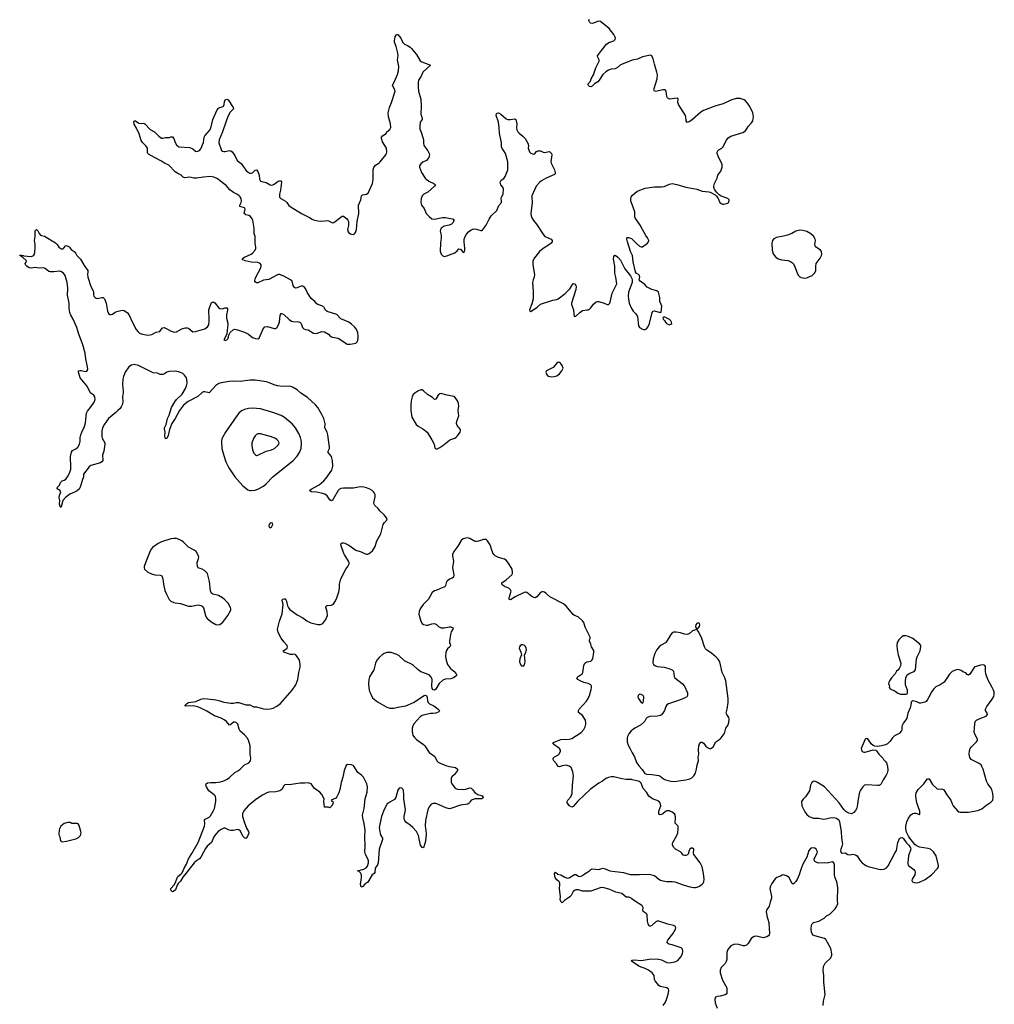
# Model space of a CAD drawing. Header units: inches. Extents: x 1682510 to 1839368, y 640758 to 791543.
# Tile 145 of 186: x 1780983 to 1795331, y 703386 to 717881. Entities that reach past the tile are written whole.
import ezdxf

# ---------------------------------------------------------------- set-up
doc = ezdxf.new("R2010")
doc.units = ezdxf.units.IN
doc.header["$MEASUREMENT"] = 0
for name, color, linetype in [('B7780', 7, 'Continuous'), ('B7781', 7, 'Continuous'), ('B7790', 7, 'Continuous'), ('B7791', 7, 'Continuous')]:
    doc.layers.add(name, color=color, linetype=linetype)

msp = doc.modelspace()

# ---------------------------------------------------------------- linework, layer by layer
at = {"layer": 'B7780', "color": 6}
for points, elevation in [([(1782881, 710000), (1782836, 709884), (1782817, 709830), (1782814, 709810), (1782820, 709790), (1782869, 709750), (1782922, 709722), (1782970, 709709), (1783050, 709702), (1783073, 709693), (1783092, 709652), (1783100, 709570), (1783118, 709478), (1783142, 709422), (1783185, 709345), (1783210, 709321), (1783250, 709300), (1783274, 709294), (1783350, 709287), (1783470, 709248), (1783510, 709247), (1783610, 709265), (1783650, 709258), (1783670, 709246), (1783690, 709222), (1783717, 709110), (1783730, 709084), (1783745, 709065), (1783810, 709013), (1783870, 708976), (1783890, 708972), (1783930, 708979), (1783971, 709010), (1784049, 709110), (1784091, 709190), (1784092, 709210), (1784085, 709230), (1784050, 709290), (1784002, 709342), (1783970, 709370), (1783910, 709402), (1783824, 709424), (1783802, 709442), (1783791, 709471), (1783778, 709610), (1783754, 709710), (1783746, 709726), (1783727, 709750), (1783702, 709770), (1783669, 709790), (1783612, 709812), (1783599, 709830), (1783594, 709890), (1783616, 709950), (1783618, 709970), (1783609, 710000)], 700), ([(1787353, 710000), (1787353, 709990), (1787371, 709910), (1787357, 709810), (1787372, 709710), (1787367, 709673), (1787350, 709660), (1787310, 709644), (1787270, 709610), (1787259, 709590), (1787251, 709549), (1787243, 709530), (1787190, 709513), (1787148, 709492), (1787090, 709475), (1787055, 709450), (1787000, 709350), (1786923, 709270), (1786880, 709210), (1786862, 709170), (1786860, 709130), (1786888, 709028), (1786910, 708993), (1786930, 708978), (1786970, 708967), (1786990, 708969), (1787050, 708989), (1787090, 708990), (1787118, 708978), (1787150, 708948), (1787190, 708929), (1787230, 708929), (1787310, 708945), (1787330, 708944), (1787364, 708930), (1787362, 708910), (1787337, 708870), (1787325, 708830), (1787310, 708730), (1787310, 708710), (1787320, 708690), (1787323, 708670), (1787315, 708650), (1787280, 708620), (1787264, 708596), (1787256, 708564), (1787253, 708507), (1787260, 708450), (1787283, 708390), (1787324, 708330), (1787372, 708290), (1787407, 708250), (1787416, 708230), (1787405, 708215), (1787370, 708193), (1787330, 708178), (1787249, 708171), (1787210, 708158), (1787160, 708110), (1787110, 708026), (1787090, 708013), (1787070, 708014), (1787055, 708035), (1787050, 708070), (1787054, 708170), (1787041, 708201), (1787010, 708234), (1786890, 708280), (1786850, 708311), (1786770, 708385), (1786650, 708444), (1786570, 708516), (1786537, 708537), (1786450, 708563), (1786390, 708567), (1786350, 708552), (1786318, 708530), (1786275, 708490), (1786241, 708450), (1786223, 708410), (1786198, 708310), (1786134, 708206), (1786124, 708170), (1786118, 708110), (1786123, 708043), (1786135, 707990), (1786150, 707950), (1786179, 707899), (1786250, 707838), (1786390, 707758), (1786430, 707745), (1786490, 707747), (1786550, 707762), (1786610, 707768), (1786670, 707781), (1786780, 707830), (1786938, 707930), (1786950, 707935), (1786971, 707931), (1786983, 707903), (1786988, 707852), (1786995, 707830), (1787016, 707810), (1787078, 707778), (1787119, 707750), (1787146, 707730), (1787162, 707710), (1787151, 707690), (1787110, 707671), (1787070, 707665), (1787030, 707667), (1786930, 707645), (1786910, 707639), (1786881, 707619), (1786790, 707522), (1786770, 707487), (1786761, 707450), (1786759, 707410), (1786765, 707370), (1786773, 707350), (1786795, 707315), (1786824, 707284), (1786930, 707209), (1786947, 707190), (1787010, 707095), (1787093, 707033), (1787125, 706970), (1787146, 706950), (1787183, 706930), (1787270, 706898), (1787310, 706886), (1787398, 706870), (1787430, 706850), (1787428, 706830), (1787382, 706770), (1787346, 706734), (1787336, 706710), (1787337, 706650), (1787343, 706630), (1787395, 706570), (1787430, 706552), (1787510, 706548), (1787550, 706554), (1787610, 706575), (1787630, 706570), (1787650, 706550), (1787678, 706510), (1787696, 706496), (1787730, 706477), (1787790, 706456), (1787808, 706430), (1787801, 706419), (1787788, 706412), (1787690, 706409), (1787658, 706402), (1787631, 706389), (1787615, 706370), (1787607, 706350), (1787581, 706330), (1787470, 706320), (1787330, 706268), (1787310, 706266), (1787258, 706278), (1787150, 706328), (1787110, 706342), (1787070, 706343), (1787043, 706330), (1787010, 706291), (1786990, 706250), (1786955, 706090), (1786954, 706010), (1786964, 705950), (1786966, 705890), (1786959, 705790), (1786930, 705689), (1786910, 705695), (1786884, 705730), (1786854, 705870), (1786827, 705930), (1786771, 705990), (1786730, 706025), (1786667, 706067), (1786651, 706090), (1786645, 706110), (1786645, 706150), (1786662, 706250), (1786636, 706410), (1786639, 706470), (1786632, 706528), (1786626, 706550), (1786610, 706570), (1786590, 706575), (1786570, 706570), (1786550, 706539), (1786522, 706430), (1786499, 706401), (1786430, 706364), (1786390, 706331), (1786338, 706230), (1786310, 706150), (1786283, 706037), (1786277, 705990), (1786290, 705899), (1786300, 705870), (1786323, 705830), (1786324, 705810), (1786276, 705670), (1786258, 705470), (1786250, 705440), (1786218, 705390), (1786213, 705327), (1786203, 705310), (1786173, 705290), (1786156, 705270), (1786110, 705182), (1786066, 705154), (1786030, 705114), (1786010, 705116), (1786000, 705150), (1786016, 705250), (1786016, 705290), (1786000, 705320), (1785980, 705340), (1785958, 705350), (1786050, 705378), (1786084, 705396), (1786102, 705418), (1786117, 705470), (1786117, 705497), (1786109, 705530), (1786076, 705590), (1786065, 705630), (1786067, 705713), (1786062, 705850), (1786069, 705950), (1786054, 706046), (1786033, 706130), (1786029, 706170), (1786054, 706270), (1786070, 706410), (1786098, 706510), (1786103, 706590), (1786091, 706631), (1786042, 706730), (1786017, 706757), (1785961, 706801), (1785901, 706890), (1785890, 706901), (1785868, 706910), (1785810, 706916), (1785790, 706902), (1785761, 706830), (1785741, 706730), (1785715, 706650), (1785695, 706550), (1785679, 706501), (1785650, 706438), (1785638, 706422), (1785566, 706390), (1785576, 706376), (1785591, 706370), (1785597, 706350), (1785590, 706329), (1785573, 706307), (1785570, 706298), (1785550, 706278), (1785530, 706286), (1785470, 706286), (1785459, 706370), (1785467, 706410), (1785433, 706473), (1785402, 706510), (1785321, 706561), (1785290, 706612), (1785272, 706632), (1785230, 706646), (1785179, 706641), (1785110, 706644), (1784950, 706617), (1784890, 706624), (1784870, 706603), (1784842, 706550), (1784815, 706530), (1784756, 706516), (1784652, 706508), (1784619, 706501), (1784555, 706465), (1784461, 706399), (1784348, 706310), (1784285, 706235), (1784263, 706190), (1784264, 706150), (1784289, 706070), (1784321, 705981), (1784352, 705928), (1784354, 705906), (1784325, 705835), (1784310, 705827), (1784290, 705836), (1784270, 705861), (1784235, 705935), (1784210, 705956), (1784190, 705960), (1784127, 705947), (1784090, 705945), (1784069, 705949), (1784010, 705977), (1783990, 705978), (1783950, 705961), (1783907, 705930), (1783870, 705890), (1783842, 705850), (1783805, 705770), (1783744, 705716), (1783719, 705681), (1783682, 705618), (1783649, 705550), (1783631, 705530), (1783584, 705496), (1783553, 705467), (1783430, 705310), (1783383, 705257), (1783350, 705201), (1783316, 705164), (1783302, 705138), (1783278, 705070), (1783247, 705047), (1783230, 705042), (1783217, 705050), (1783210, 705070), (1783210, 705090), (1783256, 705144), (1783279, 705181), (1783299, 705250), (1783310, 705269), (1783357, 705303), (1783376, 705324), (1783404, 705390), (1783438, 705450), (1783466, 705530), (1783515, 705605), (1783608, 705770), (1783703, 706010), (1783708, 706048), (1783704, 706096), (1783713, 706110), (1783770, 706142), (1783790, 706163), (1783832, 706230), (1783850, 706270), (1783872, 706370), (1783872, 706412), (1783864, 706450), (1783848, 706470), (1783769, 706530), (1783731, 706590), (1783724, 706610), (1783728, 706630), (1783750, 706645), (1783790, 706653), (1783870, 706653), (1783938, 706662), (1783990, 706678), (1784039, 706701), (1784074, 706726), (1784150, 706799), (1784206, 706830), (1784230, 706849), (1784290, 706910), (1784357, 706943), (1784379, 706970), (1784387, 707010), (1784377, 707070), (1784375, 707190), (1784350, 707273), (1784330, 707310), (1784290, 707353), (1784229, 707409), (1784215, 707435), (1784193, 707510), (1784170, 707535), (1784150, 707542), (1784130, 707539), (1784090, 707505), (1784070, 707497), (1784027, 707550), (1783994, 707574), (1783950, 707596), (1783850, 707632), (1783740, 707700), (1783650, 707745), (1783603, 707763), (1783538, 707778), (1783433, 707773), (1783420, 707780), (1783417, 707790), (1783437, 707810), (1783469, 707831), (1783575, 707845), (1783650, 707877), (1783690, 707887), (1783750, 707885), (1783870, 707866), (1783930, 707854), (1783990, 707833), (1784090, 707818), (1784130, 707817), (1784171, 707829), (1784210, 707830), (1784310, 707795), (1784370, 707797), (1784425, 707765), (1784470, 707764), (1784570, 707736), (1784610, 707732), (1784670, 707737), (1784712, 707748), (1784770, 707776), (1784824, 707816), (1784995, 708010), (1785050, 708090), (1785077, 708170), (1785091, 708269), (1785111, 708350), (1785114, 708390), (1785100, 708450), (1785050, 708533), (1785030, 708540), (1785004, 708536), (1784970, 708538), (1784924, 708550), (1784870, 708570), (1784861, 708590), (1784916, 708624), (1784922, 708630), (1784927, 708650), (1784920, 708670), (1784870, 708722), (1784830, 708778), (1784790, 708858), (1784779, 708910), (1784810, 709024), (1784847, 709133), (1784862, 709270), (1784858, 709298), (1784846, 709330), (1784850, 709350), (1784870, 709356), (1784890, 709353), (1784901, 709341), (1784910, 709319), (1784925, 709250), (1784941, 709221), (1784960, 709200), (1785070, 709122), (1785150, 709075), (1785209, 709029), (1785270, 709002), (1785370, 708979), (1785410, 708978), (1785446, 708994), (1785490, 709051), (1785513, 709110), (1785510, 709169), (1785490, 709230), (1785495, 709245), (1785510, 709255), (1785570, 709262), (1785589, 709270), (1785610, 709288), (1785624, 709310), (1785645, 709355), (1785681, 709459), (1785691, 709510), (1785690, 709570), (1785710, 709651), (1785782, 709790), (1785815, 709830), (1785831, 709870), (1785831, 709890), (1785824, 709910), (1785768, 710000)], 600), ([(1790000, 706692), (1789994, 706694), (1789910, 706697), (1789846, 706706), (1789730, 706736), (1789690, 706734), (1789650, 706726), (1789611, 706709), (1789562, 706670), (1789510, 706643), (1789385, 706555), (1789202, 706378), (1789130, 706299), (1789110, 706289), (1789079, 706310), (1789045, 706350), (1789041, 706370), (1789053, 706390), (1789098, 706442), (1789118, 706490), (1789120, 706610), (1789136, 706750), (1789125, 706810), (1789100, 706870), (1789074, 706894), (1789030, 706905), (1788970, 706899), (1788930, 706882), (1788910, 706886), (1788886, 706926), (1788845, 706970), (1788835, 706990), (1788836, 707010), (1788854, 707030), (1788904, 707056), (1788925, 707075), (1788946, 707110), (1788946, 707126), (1788928, 707150), (1788846, 707210), (1788825, 707230), (1788853, 707247), (1788950, 707283), (1789070, 707288), (1789110, 707301), (1789250, 707389), (1789287, 707430), (1789309, 707470), (1789319, 707510), (1789320, 707530), (1789311, 707570), (1789270, 707638), (1789210, 707683), (1789208, 707710), (1789219, 707730), (1789327, 707850), (1789354, 707890), (1789371, 707930), (1789398, 708022), (1789402, 708050), (1789400, 708070), (1789390, 708091), (1789350, 708110), (1789290, 708125), (1789233, 708150), (1789200, 708170), (1789186, 708190), (1789204, 708210), (1789262, 708250), (1789275, 708270), (1789288, 708372), (1789304, 708410), (1789330, 708429), (1789390, 708437), (1789408, 708452), (1789419, 708470), (1789437, 708570), (1789433, 708593), (1789401, 708650), (1789391, 708690), (1789373, 708730), (1789374, 708750), (1789383, 708770), (1789383, 708790), (1789310, 708938), (1789289, 709009), (1789271, 709031), (1789207, 709090), (1789150, 709109), (1789130, 709123), (1789029, 709249), (1788990, 709282), (1788786, 709386), (1788730, 709438), (1788710, 709452), (1788690, 709460), (1788670, 709458), (1788650, 709446), (1788597, 709383), (1788570, 709371), (1788550, 709375), (1788521, 709390), (1788450, 709448), (1788430, 709452), (1788410, 709448), (1788276, 709384), (1788210, 709342), (1788190, 709343), (1788187, 709370), (1788217, 709470), (1788211, 709490), (1788184, 709510), (1788130, 709531), (1788100, 709550), (1788083, 709570), (1788081, 709590), (1788147, 709633), (1788227, 709710), (1788236, 709730), (1788238, 709750), (1788233, 709793), (1788180, 709880), (1788143, 709923), (1788119, 709939), (1788030, 709966), (1787982, 709990), (1787971, 710000)], 600), ([(1790000, 707422), (1789983, 707410), (1789950, 707369), (1789930, 707330), (1789926, 707310), (1789928, 707250), (1789943, 707203), (1789968, 707148), (1790000, 707088)], 600), ([(1790000, 704936), (1789983, 704950), (1789950, 704962), (1789910, 704962), (1789850, 705015), (1789758, 705038), (1789670, 705078), (1789590, 705102), (1789550, 705106), (1789530, 705103), (1789390, 705054), (1789290, 705050), (1789270, 705052), (1789210, 705073), (1789170, 705070), (1789150, 705063), (1789132, 705048), (1789101, 704990), (1789082, 704970), (1789050, 704942), (1789005, 704915), (1788970, 704881), (1788964, 704884), (1788950, 704899), (1788942, 704930), (1788944, 704970), (1788930, 705090), (1788937, 705150), (1788933, 705170), (1788924, 705190), (1788890, 705217), (1788870, 705241), (1788860, 705270), (1788854, 705310), (1788870, 705331), (1788904, 705304), (1788950, 705292), (1789010, 705256), (1789050, 705241), (1789070, 705246), (1789150, 705295), (1789170, 705295), (1789210, 705272), (1789230, 705269), (1789250, 705272), (1789282, 705290), (1789310, 705313), (1789370, 705350), (1789390, 705370), (1789410, 705380), (1789510, 705372), (1789570, 705389), (1789602, 705382), (1789670, 705353), (1789870, 705325), (1789970, 705299), (1790000, 705298)], 600), ([(1790000, 704014), (1789989, 704030), (1790000, 704035)], 600)]:
    msp.add_lwpolyline(points, dxfattribs=dict(at, elevation=elevation))
at = {"layer": 'B7780', "color": 6, "elevation": 700}
for points in [[(1788390, 708680), (1788370, 708676), (1788350, 708661), (1788340, 708650), (1788336, 708630), (1788361, 708570), (1788369, 708530), (1788348, 708470), (1788341, 708430), (1788354, 708390), (1788370, 708371), (1788390, 708365), (1788410, 708381), (1788421, 708410), (1788423, 708430), (1788415, 708530), (1788433, 708567), (1788443, 708610), (1788440, 708630), (1788430, 708654), (1788410, 708675)], [(1781724, 706064), (1781690, 706064), (1781636, 706050), (1781590, 706009), (1781568, 705970), (1781563, 705950), (1781559, 705890), (1781563, 705870), (1781573, 705853), (1781578, 705810), (1781589, 705789), (1781610, 705779), (1781670, 705786), (1781810, 705820), (1781850, 705842), (1781877, 705870), (1781888, 705910), (1781885, 705930), (1781858, 706018), (1781843, 706043), (1781829, 706049), (1781767, 706047), (1781749, 706049)]]:
    msp.add_lwpolyline(points, close=True, dxfattribs=at)
at = {"layer": 'B7781', "color": 6}
for points, elevation in [([(1790000, 717284), (1789990, 717282), (1789830, 717218), (1789782, 717178), (1789750, 717159), (1789690, 717154), (1789650, 717140), (1789610, 717112), (1789570, 717074), (1789515, 716990), (1789493, 716967), (1789446, 716934), (1789410, 716900), (1789390, 716891), (1789370, 716897), (1789355, 716910), (1789347, 716930), (1789385, 716975), (1789395, 717010), (1789429, 717071), (1789463, 717170), (1789496, 717230), (1789512, 717270), (1789514, 717290), (1789495, 717330), (1789491, 717350), (1789502, 717370), (1789550, 717425), (1789622, 717518), (1789657, 717543), (1789730, 717570), (1789750, 717589), (1789754, 717610), (1789750, 717625), (1789730, 717661), (1789662, 717750), (1789532, 717852), (1789510, 717857), (1789490, 717855), (1789430, 717828), (1789410, 717824), (1789388, 717828), (1789377, 717837), (1789362, 717870), (1789368, 717890)], 600), ([(1785768, 710000), (1785762, 710010), (1785710, 710150), (1785715, 710170), (1785730, 710178), (1785750, 710180), (1785770, 710174), (1785830, 710145), (1785930, 710073), (1786008, 710048), (1786050, 710025), (1786090, 710013), (1786110, 710013), (1786130, 710022), (1786177, 710063), (1786214, 710126), (1786243, 710210), (1786299, 710310), (1786332, 710448), (1786347, 710474), (1786381, 710510), (1786391, 710531), (1786385, 710550), (1786351, 710591), (1786290, 710645), (1786253, 710690), (1786209, 710730), (1786200, 710750), (1786198, 710770), (1786216, 710856), (1786215, 710890), (1786208, 710910), (1786193, 710930), (1786170, 710950), (1786137, 710970), (1786090, 710990), (1786050, 711001), (1785994, 711006), (1785895, 710985), (1785750, 710986), (1785710, 710978), (1785690, 710968), (1785670, 710950), (1785599, 710821), (1785590, 710809), (1785570, 710800), (1785550, 710812), (1785508, 710870), (1785475, 710895), (1785445, 710905), (1785350, 710924), (1785272, 710932), (1785249, 710949), (1785272, 710970), (1785390, 711033), (1785459, 711090), (1785495, 711130), (1785578, 711250), (1785593, 711310), (1785589, 711391), (1785574, 711450), (1785522, 711510), (1785522, 711530), (1785543, 711570), (1785544, 711590), (1785520, 711770), (1785510, 711810), (1785474, 711870), (1785478, 711930), (1785471, 711970), (1785459, 712010), (1785430, 712070), (1785374, 712170), (1785336, 712210), (1785218, 712318), (1785123, 712383), (1785068, 712430), (1785010, 712468), (1784990, 712477), (1784950, 712485), (1784850, 712483), (1784780, 712490), (1784730, 712504), (1784672, 712532), (1784617, 712550), (1784450, 712573), (1784372, 712572), (1784230, 712553), (1784130, 712557), (1784067, 712553), (1783950, 712536), (1783914, 712526), (1783870, 712497), (1783770, 712390), (1783710, 712400), (1783690, 712400), (1783670, 712392), (1783604, 712336), (1783462, 712258), (1783394, 712206), (1783337, 712130), (1783273, 712010), (1783224, 711936), (1783186, 711850), (1783170, 711758), (1783150, 711714), (1783130, 711709), (1783121, 711750), (1783122, 711810), (1783115, 711855), (1783117, 711870), (1783140, 711920), (1783160, 712010), (1783182, 712058), (1783219, 712170), (1783266, 712254), (1783293, 712290), (1783377, 712370), (1783423, 712450), (1783439, 712490), (1783446, 712530), (1783445, 712585), (1783438, 712610), (1783409, 712649), (1783383, 712670), (1783350, 712688), (1783319, 712699), (1783270, 712707), (1783190, 712702), (1783150, 712690), (1783114, 712666), (1783090, 712657), (1783050, 712657), (1783010, 712676), (1782950, 712683), (1782930, 712690), (1782850, 712733), (1782730, 712789), (1782670, 712803), (1782630, 712796), (1782590, 712770), (1782534, 712690), (1782509, 712630), (1782501, 712590), (1782496, 712510), (1782507, 712410), (1782507, 712390), (1782494, 712330), (1782499, 712250), (1782490, 712210), (1782478, 712182), (1782461, 712159), (1782426, 712130), (1782400, 712100), (1782288, 712010), (1782230, 711927), (1782202, 711870), (1782192, 711830), (1782192, 711750), (1782199, 711719), (1782235, 711650), (1782236, 711630), (1782221, 711530), (1782204, 711470), (1782205, 711390), (1782193, 711370), (1782170, 711358), (1782030, 711316), (1782004, 711296), (1781924, 711190), (1781921, 711150), (1781902, 711098), (1781885, 711030), (1781870, 710990), (1781857, 710970), (1781830, 710947), (1781790, 710923), (1781722, 710898), (1781655, 710845), (1781619, 710801), (1781594, 710710), (1781590, 710702), (1781585, 710705), (1781569, 710749), (1781575, 710810), (1781570, 710818), (1781566, 710850), (1781570, 710878), (1781589, 710930), (1781575, 710955), (1781542, 710970), (1781529, 710991), (1781569, 711030), (1781584, 711070), (1781609, 711090), (1781638, 711102), (1781661, 711119), (1781687, 711153), (1781714, 711206), (1781734, 711266), (1781737, 711290), (1781732, 711450), (1781745, 711515), (1781759, 711541), (1781810, 711565), (1781837, 711590), (1781862, 711630), (1781872, 711670), (1781875, 711730), (1781882, 711770), (1781896, 711810), (1781935, 711890), (1781953, 711947), (1781964, 712090), (1781980, 712120), (1782034, 712186), (1782077, 712250), (1782092, 712290), (1782091, 712330), (1782075, 712355), (1782030, 712385), (1782018, 712399), (1781973, 712490), (1781875, 712610), (1781848, 712690), (1781850, 712710), (1781870, 712717), (1781890, 712716), (1781950, 712702), (1781970, 712705), (1781984, 712730), (1781983, 712770), (1781956, 712890), (1781946, 712974), (1781914, 713094), (1781850, 713265), (1781824, 713350), (1781772, 713470), (1781735, 713530), (1781720, 713570), (1781712, 713630), (1781709, 713709), (1781687, 713827), (1781689, 713929), (1781683, 714010), (1781654, 714114), (1781630, 714150), (1781590, 714173), (1781570, 714177), (1781487, 714167), (1781429, 714169), (1781410, 714174), (1781356, 714216), (1781330, 714226), (1781270, 714223), (1781210, 714233), (1781150, 714225), (1781121, 714230), (1781087, 714250), (1781067, 714270), (1781065, 714290), (1781079, 714310), (1781081, 714330), (1781025, 714385), (1780983, 714410), (1780990, 714419), (1781036, 714410), (1781044, 714404), (1781150, 714396), (1781190, 714411), (1781205, 714455), (1781212, 714530), (1781212, 714570), (1781202, 714630), (1781209, 714691), (1781209, 714771), (1781216, 714784), (1781230, 714794), (1781250, 714772), (1781271, 714731), (1781291, 714711), (1781304, 714704), (1781350, 714695), (1781510, 714595), (1781533, 714573), (1781559, 714530), (1781590, 714511), (1781610, 714505), (1781630, 714511), (1781657, 714550), (1781670, 714559), (1781710, 714536), (1781739, 714499), (1781783, 714470), (1781810, 714437), (1781823, 714410), (1781877, 714357), (1781930, 714261), (1781984, 714190), (1781988, 714170), (1781983, 714130), (1781986, 714090), (1782031, 713951), (1782066, 713890), (1782070, 713870), (1782068, 713830), (1782075, 713810), (1782094, 713790), (1782110, 713781), (1782130, 713778), (1782190, 713792), (1782210, 713790), (1782230, 713771), (1782254, 713710), (1782273, 713590), (1782290, 713557), (1782310, 713543), (1782330, 713539), (1782350, 713547), (1782390, 713576), (1782413, 713587), (1782490, 713603), (1782519, 713599), (1782570, 713563), (1782590, 713539), (1782642, 713422), (1782699, 713319), (1782726, 713286), (1782747, 713267), (1782792, 713252), (1782870, 713237), (1782930, 713246), (1782990, 713280), (1783048, 713292), (1783081, 713339), (1783090, 713346), (1783110, 713349), (1783170, 713321), (1783214, 713294), (1783261, 713281), (1783290, 713287), (1783370, 713331), (1783424, 713344), (1783450, 713345), (1783470, 713338), (1783530, 713287), (1783570, 713290), (1783710, 713330), (1783750, 713357), (1783767, 713390), (1783773, 713450), (1783773, 713513), (1783767, 713570), (1783769, 713610), (1783803, 713710), (1783810, 713719), (1783830, 713726), (1783855, 713715), (1783910, 713646), (1783930, 713630), (1783970, 713625), (1784010, 713638), (1784030, 713637), (1784043, 713623), (1784044, 713604), (1784027, 713534), (1784026, 713514), (1784028, 713488), (1784049, 713411), (1784049, 713390), (1784035, 713310), (1784031, 713250), (1783987, 713170), (1784001, 713161), (1784010, 713159), (1784030, 713167), (1784050, 713186), (1784059, 713210), (1784063, 713237), (1784083, 713277), (1784124, 713316), (1784150, 713324), (1784190, 713317), (1784290, 713283), (1784353, 713250), (1784410, 713204), (1784454, 713186), (1784496, 713184), (1784510, 713194), (1784566, 713330), (1784590, 713357), (1784630, 713364), (1784730, 713336), (1784750, 713336), (1784770, 713344), (1784790, 713379), (1784806, 713430), (1784817, 713530), (1784830, 713556), (1784844, 713556), (1784870, 713540), (1784950, 713466), (1784983, 713443), (1785010, 713436), (1785090, 713431), (1785110, 713424), (1785128, 713408), (1785148, 713350), (1785166, 713330), (1785190, 713322), (1785230, 713317), (1785310, 713265), (1785350, 713262), (1785430, 713289), (1785470, 713286), (1785527, 713250), (1785559, 713219), (1785587, 713207), (1785673, 713190), (1785710, 713170), (1785790, 713112), (1785806, 713106), (1785850, 713104), (1785908, 713112), (1785930, 713120), (1785950, 713137), (1785961, 713159), (1785967, 713190), (1785967, 713230), (1785961, 713270), (1785950, 713301), (1785930, 713337), (1785910, 713361), (1785870, 713400), (1785830, 713426), (1785710, 713475), (1785650, 713540), (1785510, 713584), (1785485, 713605), (1785464, 713644), (1785450, 713659), (1785430, 713670), (1785370, 713687), (1785356, 713696), (1785330, 713731), (1785275, 713775), (1785221, 713861), (1785190, 713926), (1785170, 713948), (1785150, 713956), (1785130, 713957), (1785110, 713952), (1785070, 713932), (1785050, 713930), (1785030, 713938), (1785010, 713967), (1784992, 714030), (1784972, 714050), (1784870, 714107), (1784810, 714130), (1784790, 714130), (1784770, 714121), (1784650, 714058), (1784570, 714047), (1784490, 714008), (1784470, 714007), (1784456, 714016), (1784446, 714030), (1784450, 714070), (1784534, 714230), (1784539, 714250), (1784536, 714270), (1784521, 714290), (1784490, 714304), (1784390, 714310), (1784304, 714330), (1784260, 714350), (1784268, 714370), (1784290, 714384), (1784390, 714428), (1784410, 714442), (1784448, 714490), (1784457, 714510), (1784459, 714530), (1784450, 714590), (1784447, 714687), (1784435, 714735), (1784437, 714810), (1784415, 714930), (1784407, 714950), (1784382, 714982), (1784357, 714997), (1784310, 715010), (1784288, 715028), (1784303, 715090), (1784291, 715110), (1784224, 715130), (1784226, 715150), (1784245, 715190), (1784247, 715210), (1784241, 715250), (1784230, 715273), (1784216, 715290), (1784190, 715309), (1784130, 715336), (1784077, 715377), (1784021, 715441), (1783963, 715483), (1783910, 715530), (1783885, 715545), (1783841, 715561), (1783790, 715570), (1783690, 715562), (1783586, 715546), (1783547, 715547), (1783490, 715561), (1783410, 715551), (1783390, 715561), (1783361, 715590), (1783310, 715615), (1783270, 715642), (1783179, 715739), (1783115, 715770), (1783070, 715799), (1782968, 715850), (1782881, 715901), (1782870, 715910), (1782866, 715926), (1782862, 715990), (1782842, 716022), (1782790, 716074), (1782770, 716102), (1782740, 716200), (1782704, 716284), (1782670, 716345), (1782665, 716375), (1782670, 716391), (1782690, 716391), (1782739, 716359), (1782770, 716353), (1782810, 716356), (1782827, 716347), (1782903, 716263), (1782969, 716229), (1783030, 716166), (1783070, 716139), (1783090, 716138), (1783130, 716147), (1783186, 716146), (1783210, 716154), (1783230, 716154), (1783250, 716130), (1783270, 716071), (1783290, 716037), (1783327, 716010), (1783490, 715997), (1783530, 715980), (1783570, 715943), (1783590, 715940), (1783630, 715954), (1783650, 715982), (1783689, 716071), (1783699, 716150), (1783710, 716173), (1783775, 716250), (1783796, 716284), (1783825, 716410), (1783890, 716556), (1783910, 716578), (1783929, 716590), (1783962, 716598), (1783983, 716610), (1783992, 716630), (1783998, 716670), (1784010, 716701), (1784030, 716711), (1784050, 716701), (1784124, 716590), (1784128, 716570), (1784083, 716517), (1784045, 716455), (1784019, 716370), (1783970, 716232), (1783918, 716110), (1783915, 716070), (1783948, 715968), (1783956, 715956), (1783970, 715946), (1783990, 715941), (1784010, 715942), (1784070, 715955), (1784090, 715950), (1784110, 715935), (1784150, 715881), (1784186, 715810), (1784245, 715765), (1784310, 715665), (1784350, 715630), (1784370, 715622), (1784390, 715622), (1784410, 715628), (1784450, 715664), (1784470, 715670), (1784490, 715646), (1784507, 715590), (1784513, 715533), (1784530, 715506), (1784550, 715497), (1784610, 715484), (1784670, 715448), (1784690, 715446), (1784710, 715450), (1784730, 715461), (1784790, 715502), (1784810, 715509), (1784830, 715507), (1784837, 715490), (1784824, 715370), (1784808, 715310), (1784810, 715270), (1784828, 715248), (1784896, 715210), (1784917, 715190), (1784946, 715146), (1784965, 715130), (1785131, 715030), (1785250, 714970), (1785290, 714944), (1785310, 714935), (1785370, 714920), (1785430, 714914), (1785510, 714924), (1785530, 714922), (1785590, 714891), (1785610, 714896), (1785710, 714975), (1785730, 714987), (1785750, 714987), (1785793, 714953), (1785813, 714930), (1785822, 714910), (1785823, 714850), (1785810, 714790), (1785819, 714759), (1785830, 714744), (1785851, 714730), (1785870, 714722), (1785890, 714720), (1785910, 714728), (1785927, 714750), (1785940, 714790), (1785951, 714910), (1785978, 715030), (1785970, 715150), (1786005, 715230), (1786014, 715286), (1786030, 715302), (1786090, 715310), (1786111, 715329), (1786179, 715470), (1786187, 715530), (1786186, 715670), (1786197, 715703), (1786220, 715740), (1786270, 715771), (1786290, 715789), (1786375, 715890), (1786385, 715910), (1786388, 715930), (1786385, 715990), (1786323, 716083), (1786308, 716132), (1786310, 716150), (1786323, 716170), (1786376, 716204), (1786386, 716230), (1786430, 716266), (1786445, 716295), (1786441, 716350), (1786411, 716450), (1786407, 716510), (1786429, 716590), (1786458, 716662), (1786510, 716830), (1786508, 716850), (1786472, 716910), (1786517, 717003), (1786546, 717074), (1786561, 717130), (1786563, 717190), (1786544, 717290), (1786553, 717350), (1786549, 717390), (1786525, 717485), (1786502, 717550), (1786501, 717570), (1786513, 717627), (1786525, 717655), (1786530, 717662), (1786550, 717662), (1786594, 717610), (1786623, 717543), (1786650, 717521), (1786690, 717503), (1786730, 717477), (1786750, 717457), (1786788, 717408), (1786823, 717370), (1786877, 717277), (1786901, 717261), (1787031, 717210), (1786916, 717110), (1786895, 717050), (1786855, 716990), (1786847, 716953), (1786848, 716890), (1786856, 716830), (1786888, 716710), (1786892, 716610), (1786890, 716490), (1786910, 716430), (1786908, 716410), (1786881, 716370), (1786872, 716308), (1786873, 716270), (1786893, 716227), (1786925, 716130), (1786929, 716110), (1786926, 716070), (1786933, 716030), (1786993, 715950), (1787012, 715910), (1787015, 715890), (1787006, 715850), (1786993, 715830), (1786970, 715810), (1786919, 715781), (1786890, 715757), (1786870, 715730), (1786870, 715710), (1786899, 715630), (1786952, 715550), (1787005, 715505), (1787082, 715470), (1787102, 715450), (1787092, 715430), (1786990, 715344), (1786935, 715310), (1786910, 715289), (1786893, 715250), (1786886, 715190), (1786900, 715150), (1786939, 715099), (1786968, 715030), (1787010, 714983), (1787050, 714950), (1787090, 714945), (1787208, 714968), (1787250, 714969), (1787352, 714950), (1787364, 714944), (1787376, 714930), (1787364, 714896), (1787341, 714870), (1787306, 714854), (1787230, 714839), (1787190, 714811), (1787178, 714790), (1787173, 714770), (1787188, 714710), (1787190, 714670), (1787178, 714590), (1787175, 714475), (1787190, 714431), (1787210, 714404), (1787230, 714396), (1787270, 714403), (1787390, 714450), (1787423, 714477), (1787450, 714506), (1787470, 714501), (1787510, 714454), (1787529, 714470), (1787536, 714490), (1787537, 714510), (1787525, 714610), (1787527, 714650), (1787540, 714690), (1787559, 714721), (1787590, 714758), (1787630, 714788), (1787670, 714803), (1787710, 714798), (1787770, 714776), (1787790, 714779), (1787850, 714854), (1787895, 714945), (1787925, 714995), (1787945, 715015), (1787990, 715050), (1788006, 715070), (1788037, 715143), (1788076, 715190), (1788078, 715210), (1788071, 715250), (1788077, 715270), (1788101, 715310), (1788105, 715390), (1788095, 715415), (1788065, 715450), (1788056, 715490), (1788070, 715520), (1788110, 715545), (1788130, 715570), (1788167, 715670), (1788170, 715750), (1788167, 715790), (1788133, 715910), (1788112, 715950), (1788086, 715986), (1788078, 716010), (1788074, 716070), (1788045, 716210), (1788044, 716290), (1788034, 716374), (1787997, 716470), (1788002, 716498), (1788013, 716507), (1788030, 716508), (1788065, 716490), (1788143, 716423), (1788169, 716409), (1788210, 716409), (1788270, 716420), (1788289, 716409), (1788301, 716350), (1788297, 716290), (1788301, 716261), (1788318, 716230), (1788336, 716210), (1788390, 716168), (1788426, 716130), (1788465, 716065), (1788472, 716030), (1788470, 715990), (1788490, 715935), (1788510, 715916), (1788530, 715905), (1788550, 715902), (1788570, 715915), (1788590, 715939), (1788610, 715948), (1788630, 715950), (1788650, 715948), (1788690, 715930), (1788710, 715926), (1788778, 715938), (1788790, 715935), (1788803, 715923), (1788812, 715912), (1788817, 715890), (1788803, 715790), (1788805, 715770), (1788858, 715670), (1788868, 715632), (1788864, 715610), (1788857, 715603), (1788734, 715550), (1788664, 715510), (1788639, 715490), (1788588, 715430), (1788525, 715290), (1788522, 715270), (1788529, 715190), (1788509, 715030), (1788513, 714993), (1788523, 714963), (1788546, 714926), (1788593, 714870), (1788693, 714713), (1788715, 714690), (1788737, 714677), (1788808, 714648), (1788823, 714630), (1788823, 714623), (1788822, 714610), (1788808, 714590), (1788784, 714570), (1788690, 714514), (1788635, 714470), (1788563, 714377), (1788539, 714330), (1788535, 714270), (1788564, 714130), (1788558, 714090), (1788542, 714050), (1788532, 714010), (1788542, 713882), (1788540, 713770), (1788524, 713696), (1788488, 713610), (1788491, 713591), (1788510, 713587), (1788599, 713650), (1788650, 713694), (1788830, 713751), (1788890, 713760), (1788910, 713773), (1789013, 713850), (1789052, 713888), (1789080, 713920), (1789130, 713997), (1789150, 713994), (1789169, 713969), (1789175, 713950), (1789172, 713910), (1789107, 713710), (1789109, 713690), (1789135, 713610), (1789142, 713542), (1789150, 713512), (1789170, 713516), (1789230, 713571), (1789270, 713599), (1789330, 713611), (1789350, 713611), (1789370, 713621), (1789390, 713638), (1789430, 713691), (1789470, 713725), (1789490, 713731), (1789510, 713731), (1789590, 713708), (1789630, 713688), (1789651, 713689), (1789670, 713707), (1789676, 713724), (1789705, 713855), (1789773, 713990), (1789760, 714090), (1789745, 714150), (1789745, 714250), (1789726, 714354), (1789730, 714394), (1789738, 714410), (1789750, 714416), (1789790, 714387), (1789830, 714343), (1789890, 714215), (1789974, 714110), (1789994, 714070), (1789999, 714050), (1789999, 714010), (1789948, 713868), (1789942, 713810), (1789945, 713770), (1789958, 713710), (1789990, 713631), (1790000, 713614)], 600), ([(1790000, 715161), (1789982, 715210), (1789978, 715250), (1789983, 715270), (1790000, 715292)], 600), ([(1790000, 714421), (1789976, 714470), (1789930, 714610), (1789919, 714650), (1789922, 714670), (1789930, 714676), (1789946, 714674), (1789990, 714658), (1790000, 714648)], 600), ([(1783609, 710000), (1783607, 710010), (1783579, 710050), (1783552, 710072), (1783470, 710117), (1783396, 710190), (1783370, 710209), (1783330, 710230), (1783290, 710241), (1783250, 710242), (1783210, 710236), (1783070, 710196), (1783021, 710170), (1782940, 710110), (1782908, 710070), (1782881, 710000)], 700), ([(1787971, 710000), (1787959, 710010), (1787932, 710070), (1787910, 710152), (1787870, 710210), (1787850, 710228), (1787810, 710230), (1787737, 710203), (1787710, 710199), (1787690, 710201), (1787670, 710209), (1787610, 710245), (1787570, 710251), (1787510, 710237), (1787484, 710216), (1787431, 710129), (1787374, 710050), (1787353, 710010), (1787353, 710000)], 600)]:
    msp.add_lwpolyline(points, dxfattribs=dict(at, elevation=elevation))
for points, elevation in [([(1788910, 712839), (1788890, 712824), (1788837, 712763), (1788750, 712717), (1788741, 712710), (1788731, 712690), (1788748, 712650), (1788770, 712633), (1788805, 712625), (1788850, 712628), (1788890, 712639), (1788930, 712668), (1788964, 712710), (1788984, 712750), (1788969, 712790), (1788945, 712825), (1788930, 712835)], 600), ([(1786910, 712430), (1786890, 712430), (1786844, 712410), (1786798, 712382), (1786777, 712363), (1786759, 712330), (1786747, 712270), (1786740, 712210), (1786740, 712130), (1786754, 712030), (1786820, 711920), (1786850, 711897), (1786919, 711859), (1786981, 711810), (1787050, 711696), (1787083, 711630), (1787096, 711576), (1787110, 711563), (1787130, 711565), (1787170, 711582), (1787213, 711610), (1787310, 711691), (1787330, 711702), (1787390, 711722), (1787410, 711736), (1787430, 711756), (1787466, 711810), (1787473, 711830), (1787470, 711850), (1787425, 711905), (1787415, 711935), (1787418, 711970), (1787449, 712050), (1787440, 712130), (1787447, 712190), (1787445, 712230), (1787430, 712270), (1787410, 712300), (1787390, 712322), (1787372, 712332), (1787250, 712358), (1787190, 712377), (1787170, 712375), (1787146, 712354), (1787110, 712292), (1787090, 712290), (1787058, 712318), (1786985, 712365), (1786930, 712417)], 600), ([(1784410, 712161), (1784350, 712157), (1784290, 712143), (1784250, 712123), (1784210, 712087), (1784180, 712050), (1784013, 711807), (1783969, 711730), (1783961, 711710), (1783954, 711670), (1783961, 711570), (1783986, 711466), (1784019, 711370), (1784063, 711283), (1784150, 711152), (1784270, 711017), (1784310, 710982), (1784341, 710961), (1784370, 710950), (1784390, 710949), (1784450, 710957), (1784490, 710969), (1784570, 711014), (1784610, 711047), (1784711, 711150), (1785008, 711392), (1785067, 711453), (1785103, 711510), (1785125, 711570), (1785133, 711650), (1785129, 711690), (1785118, 711730), (1785090, 711790), (1785045, 711870), (1784992, 711932), (1784883, 712023), (1784830, 712053), (1784710, 712100), (1784530, 712151)], 700), ([(1784490, 711783), (1784470, 711773), (1784450, 711756), (1784430, 711725), (1784402, 711650), (1784398, 711610), (1784408, 711550), (1784430, 711498), (1784454, 711474), (1784470, 711467), (1784490, 711468), (1784610, 711529), (1784690, 711551), (1784734, 711570), (1784785, 711610), (1784799, 711630), (1784801, 711650), (1784790, 711679), (1784770, 711701), (1784750, 711715), (1784690, 711738), (1784530, 711783)], 800), ([(1784695, 710475), (1784670, 710469), (1784654, 710450), (1784650, 710430), (1784654, 710414), (1784670, 710400), (1784690, 710411), (1784710, 710447), (1784707, 710467)], 700)]:
    msp.add_lwpolyline(points, close=True, dxfattribs=dict(at, elevation=elevation))
at = {"layer": 'B7790', "color": 6, "elevation": 600}
for points in [[(1790970, 709000), (1790950, 708990), (1790937, 708970), (1790933, 708950), (1790942, 708922), (1790950, 708916), (1790970, 708923), (1790990, 708948), (1790995, 708970), (1790990, 708990)], [(1793990, 708811), (1793970, 708798), (1793927, 708750), (1793903, 708710), (1793895, 708670), (1793899, 708610), (1793914, 708530), (1793954, 708410), (1793952, 708368), (1793932, 708330), (1793910, 708304), (1793891, 708290), (1793871, 708250), (1793816, 708190), (1793787, 708150), (1793777, 708130), (1793776, 708110), (1793786, 708070), (1793785, 708050), (1793799, 708030), (1793870, 707994), (1793910, 707965), (1793950, 707952), (1794027, 707953), (1794050, 707958), (1794055, 707970), (1794053, 708010), (1794022, 708090), (1794024, 708150), (1794030, 708191), (1794050, 708235), (1794090, 708259), (1794150, 708284), (1794169, 708310), (1794188, 708470), (1794198, 708502), (1794240, 708590), (1794252, 708652), (1794249, 708670), (1794237, 708690), (1794131, 708771), (1794070, 708801), (1794030, 708810)], [(1795170, 708384), (1795130, 708381), (1795050, 708353), (1795036, 708344), (1794972, 708248), (1794950, 708229), (1794930, 708243), (1794910, 708265), (1794870, 708280), (1794841, 708301), (1794812, 708312), (1794790, 708314), (1794770, 708310), (1794710, 708284), (1794670, 708244), (1794592, 708130), (1794533, 708090), (1794470, 708058), (1794440, 708030), (1794410, 707990), (1794365, 707910), (1794349, 707871), (1794330, 707844), (1794310, 707832), (1794250, 707818), (1794230, 707820), (1794190, 707838), (1794130, 707854), (1794115, 707845), (1794108, 707832), (1794102, 707790), (1794091, 707750), (1794058, 707670), (1794042, 707598), (1794028, 707572), (1793993, 707530), (1793975, 707490), (1793970, 707470), (1793970, 707430), (1793963, 707410), (1793930, 707374), (1793864, 707336), (1793831, 707310), (1793798, 707262), (1793760, 707220), (1793730, 707206), (1793669, 707191), (1793610, 707182), (1793570, 707186), (1793550, 707195), (1793520, 707220), (1793470, 707292), (1793450, 707301), (1793430, 707289), (1793372, 707150), (1793374, 707130), (1793384, 707110), (1793410, 707096), (1793430, 707096), (1793550, 707134), (1793586, 707126), (1793598, 707118), (1793633, 707070), (1793691, 707010), (1793699, 706990), (1793730, 706962), (1793743, 706943), (1793759, 706890), (1793763, 706830), (1793754, 706790), (1793741, 706759), (1793695, 706690), (1793667, 706633), (1793650, 706615), (1793630, 706607), (1793610, 706605), (1793450, 706617), (1793419, 706610), (1793396, 706590), (1793362, 706538), (1793349, 706511), (1793327, 706407), (1793319, 706330), (1793305, 706275), (1793290, 706239), (1793264, 706210), (1793230, 706192), (1793210, 706194), (1793190, 706198), (1793146, 706226), (1793116, 706256), (1793048, 706350), (1792830, 706586), (1792730, 706653), (1792690, 706670), (1792670, 706668), (1792643, 706650), (1792627, 706613), (1792609, 706530), (1792550, 706442), (1792516, 706404), (1792495, 706370), (1792500, 706310), (1792540, 706220), (1792570, 706181), (1792608, 706150), (1792630, 706139), (1792670, 706128), (1792750, 706124), (1792810, 706112), (1792850, 706115), (1792912, 706132), (1792970, 706138), (1793007, 706127), (1793030, 706110), (1793040, 706100), (1793054, 706070), (1793079, 705930), (1793082, 705830), (1793097, 705750), (1793089, 705710), (1793070, 705668), (1793066, 705650), (1793070, 705625), (1793090, 705611), (1793134, 705614), (1793174, 705590), (1793210, 705588), (1793250, 705597), (1793290, 705587), (1793310, 705570), (1793351, 705510), (1793385, 705470), (1793441, 705430), (1793474, 705414), (1793650, 705370), (1793710, 705375), (1793746, 705394), (1793770, 705423), (1793865, 705610), (1793890, 705650), (1793910, 705770), (1793935, 705825), (1793950, 705838), (1793970, 705841), (1793990, 705831), (1794036, 705770), (1794073, 705730), (1794099, 705690), (1794100, 705670), (1794067, 705573), (1794057, 705470), (1794059, 705450), (1794070, 705430), (1794148, 705370), (1794160, 705350), (1794164, 705330), (1794159, 705290), (1794124, 705230), (1794119, 705210), (1794122, 705202), (1794129, 705189), (1794150, 705178), (1794190, 705176), (1794230, 705186), (1794315, 705225), (1794409, 705290), (1794496, 705384), (1794510, 705410), (1794512, 705430), (1794473, 705570), (1794435, 705630), (1794390, 705670), (1794359, 705679), (1794230, 705700), (1794182, 705722), (1794161, 705741), (1794073, 705853), (1794039, 705919), (1794027, 705967), (1794030, 706010), (1794045, 706070), (1794070, 706125), (1794104, 706176), (1794130, 706195), (1794150, 706200), (1794178, 706198), (1794230, 706178), (1794235, 706185), (1794234, 706230), (1794192, 706350), (1794174, 706450), (1794174, 706470), (1794182, 706498), (1794210, 706546), (1794293, 706630), (1794330, 706683), (1794350, 706705), (1794370, 706707), (1794423, 706623), (1794490, 706559), (1794510, 706551), (1794550, 706559), (1794570, 706555), (1794590, 706541), (1794630, 706470), (1794690, 706391), (1794710, 706337), (1794727, 706310), (1794790, 706235), (1794810, 706219), (1794830, 706214), (1794950, 706215), (1795090, 706241), (1795150, 706266), (1795219, 706321), (1795280, 706360), (1795310, 706390), (1795316, 706430), (1795311, 706490), (1795302, 706530), (1795284, 706570), (1795235, 706630), (1795215, 706670), (1795166, 706850), (1795150, 706889), (1795136, 706910), (1795110, 706933), (1794990, 706992), (1794970, 707021), (1794963, 707070), (1794964, 707116), (1794975, 707150), (1794990, 707170), (1795071, 707250), (1795083, 707270), (1795084, 707290), (1795051, 707351), (1795037, 707390), (1795038, 707462), (1795050, 707550), (1795071, 707569), (1795110, 707590), (1795210, 707630), (1795229, 707650), (1795227, 707670), (1795203, 707710), (1795201, 707730), (1795221, 707770), (1795301, 707879), (1795323, 707917), (1795331, 707949), (1795327, 707987), (1795319, 708010), (1795302, 708050), (1795236, 708170), (1795208, 708250), (1795200, 708290), (1795204, 708344), (1795200, 708360), (1795190, 708375)], [(1790108, 707952), (1790096, 707944), (1790087, 707930), (1790085, 707910), (1790091, 707890), (1790130, 707831), (1790150, 707818), (1790162, 707830), (1790169, 707851), (1790170, 707914), (1790161, 707930), (1790150, 707938), (1790130, 707949)]]:
    msp.add_lwpolyline(points, close=True, dxfattribs=at)
for points in [[(1790000, 707088), (1790032, 707030), (1790066, 706946), (1790098, 706898), (1790145, 706845), (1790186, 706786), (1790210, 706772), (1790290, 706768), (1790392, 706752), (1790410, 706744), (1790463, 706703), (1790489, 706689), (1790570, 706670), (1790630, 706668), (1790682, 706678), (1790790, 706690), (1790850, 706706), (1790879, 706721), (1790910, 706750), (1790933, 706790), (1790948, 706850), (1790957, 706910), (1790976, 706970), (1790972, 707030), (1790981, 707070), (1790974, 707130), (1790981, 707190), (1790990, 707223), (1791010, 707244), (1791030, 707245), (1791050, 707231), (1791085, 707185), (1791110, 707165), (1791150, 707148), (1791170, 707155), (1791190, 707176), (1791232, 707248), (1791289, 707290), (1791309, 707310), (1791352, 707370), (1791364, 707390), (1791380, 707450), (1791410, 707490), (1791423, 707537), (1791427, 707590), (1791423, 707610), (1791393, 707650), (1791384, 707670), (1791399, 707730), (1791411, 707830), (1791412, 707888), (1791380, 708150), (1791365, 708190), (1791324, 708270), (1791290, 708430), (1791268, 708468), (1791238, 708498), (1791170, 708553), (1791100, 708600), (1791080, 708620), (1791065, 708650), (1791026, 708770), (1790974, 708874), (1790950, 708902), (1790930, 708901), (1790890, 708884), (1790839, 708841), (1790810, 708830), (1790770, 708835), (1790710, 708853), (1790650, 708864), (1790610, 708864), (1790590, 708854), (1790569, 708831), (1790502, 708718), (1790490, 708706), (1790425, 708675), (1790399, 708650), (1790360, 708600), (1790334, 708550), (1790308, 708470), (1790306, 708410), (1790315, 708390), (1790333, 708373), (1790370, 708361), (1790470, 708348), (1790541, 708330), (1790587, 708310), (1790608, 708290), (1790619, 708210), (1790630, 708194), (1790738, 708110), (1790769, 708069), (1790812, 707970), (1790815, 707930), (1790807, 707913), (1790769, 707891), (1790683, 707857), (1790536, 707810), (1790510, 707793), (1790493, 707770), (1790474, 707710), (1790452, 707670), (1790431, 707649), (1790410, 707637), (1790370, 707626), (1790259, 707621), (1790219, 707610), (1790205, 707595), (1790185, 707555), (1790167, 707533), (1790123, 707497), (1790039, 707450), (1790000, 707422)], [(1790000, 705298), (1790110, 705296), (1790250, 705301), (1790330, 705282), (1790390, 705230), (1790415, 705215), (1790450, 705203), (1790510, 705192), (1790590, 705196), (1790630, 705190), (1790750, 705145), (1790850, 705117), (1790910, 705104), (1790930, 705104), (1790959, 705110), (1790993, 705127), (1791030, 705155), (1791044, 705170), (1791053, 705190), (1791058, 705230), (1791051, 705310), (1791031, 705410), (1791002, 705470), (1790910, 705593), (1790904, 705610), (1790908, 705670), (1790890, 705686), (1790870, 705684), (1790848, 705670), (1790837, 705650), (1790824, 705596), (1790814, 705586), (1790790, 705576), (1790770, 705575), (1790750, 705584), (1790733, 705613), (1790713, 705633), (1790637, 705670), (1790613, 705693), (1790596, 705730), (1790594, 705750), (1790600, 705770), (1790655, 705870), (1790672, 705910), (1790676, 705976), (1790675, 706010), (1790642, 706042), (1790634, 706054), (1790638, 706130), (1790633, 706173), (1790622, 706190), (1790590, 706216), (1790550, 706233), (1790530, 706235), (1790510, 706232), (1790490, 706223), (1790450, 706190), (1790430, 706179), (1790410, 706174), (1790400, 706180), (1790393, 706193), (1790394, 706230), (1790422, 706310), (1790419, 706330), (1790410, 706352), (1790390, 706375), (1790301, 706410), (1790244, 706450), (1790209, 706510), (1790162, 706562), (1790130, 706643), (1790110, 706664), (1790092, 706672), (1790000, 706692)], [(1792814, 703370), (1792818, 703430), (1792842, 703530), (1792822, 703710), (1792823, 703810), (1792814, 703886), (1792818, 703942), (1792829, 703971), (1792842, 703990), (1792923, 704070), (1792939, 704110), (1792941, 704130), (1792925, 704210), (1792850, 704338), (1792830, 704353), (1792690, 704393), (1792666, 704406), (1792650, 704424), (1792640, 704450), (1792635, 704490), (1792641, 704550), (1792650, 704570), (1792670, 704590), (1792750, 704610), (1792825, 704655), (1792860, 704690), (1792910, 704712), (1792990, 704793), (1793014, 704830), (1793027, 704870), (1793023, 704910), (1793030, 705106), (1793013, 705190), (1792988, 705250), (1792978, 705290), (1792977, 705437), (1792970, 705469), (1792950, 705485), (1792870, 705463), (1792830, 705471), (1792750, 705466), (1792729, 705470), (1792689, 705490), (1792679, 705510), (1792679, 705530), (1792725, 705610), (1792726, 705630), (1792710, 705669), (1792690, 705686), (1792670, 705692), (1792630, 705683), (1792599, 705650), (1792571, 705550), (1792513, 705447), (1792483, 705370), (1792460, 705290), (1792430, 705223), (1792410, 705193), (1792370, 705155), (1792350, 705169), (1792311, 705251), (1792270, 705279), (1792230, 705293), (1792210, 705289), (1792186, 705274), (1792130, 705255), (1792107, 705233), (1792055, 705165), (1792035, 705125), (1792026, 705090), (1792053, 704973), (1792053, 704950), (1792030, 704890), (1792015, 704830), (1791977, 704770), (1791973, 704750), (1791980, 704690), (1792010, 704590), (1792021, 704430), (1792015, 704410), (1792005, 704395), (1791981, 704379), (1791930, 704367), (1791832, 704388), (1791797, 704383), (1791770, 704370), (1791750, 704353), (1791710, 704281), (1791683, 704257), (1791653, 704247), (1791633, 704247), (1791570, 704267), (1791510, 704271), (1791470, 704257), (1791450, 704245), (1791409, 704191), (1791395, 704150), (1791393, 704050), (1791385, 704015), (1791370, 703987), (1791309, 703930), (1791294, 703890), (1791297, 703850), (1791330, 703743), (1791395, 703630), (1791395, 703550), (1791385, 703535), (1791370, 703526), (1791295, 703505), (1791250, 703503), (1791227, 703490), (1791219, 703461), (1791220, 703410), (1791250, 703330)], [(1790000, 704035), (1790003, 704037), (1790030, 704040), (1790130, 704030), (1790250, 704050), (1790370, 704055), (1790430, 704040), (1790510, 704002), (1790550, 703998), (1790628, 704012), (1790670, 704032), (1790714, 704086), (1790740, 704130), (1790748, 704170), (1790740, 704200), (1790719, 704219), (1790650, 704244), (1790590, 704263), (1790539, 704270), (1790517, 704290), (1790516, 704310), (1790525, 704330), (1790598, 704422), (1790640, 704490), (1790644, 704510), (1790636, 704530), (1790610, 704547), (1790524, 704564), (1790390, 704610), (1790370, 704610), (1790350, 704602), (1790290, 704546), (1790270, 704535), (1790250, 704537), (1790233, 704573), (1790225, 704610), (1790221, 704710), (1790205, 704725), (1790162, 704750), (1790157, 704770), (1790163, 704810), (1790154, 704830), (1790141, 704841), (1790050, 704898), (1790000, 704936)], [(1790458, 703370), (1790490, 703417), (1790512, 703470), (1790530, 703536), (1790540, 703590), (1790537, 703610), (1790511, 703631), (1790410, 703650), (1790390, 703661), (1790336, 703730), (1790327, 703750), (1790322, 703810), (1790311, 703831), (1790294, 703850), (1790238, 703890), (1790192, 703912), (1790130, 703933), (1790096, 703950), (1790003, 704010), (1790000, 704014)]]:
    msp.add_lwpolyline(points, dxfattribs=at)
at = {"layer": 'B7791', "color": 6, "elevation": 600}
for points in [[(1790000, 715292), (1790003, 715296), (1790069, 715350), (1790090, 715362), (1790190, 715401), (1790330, 715420), (1790430, 715418), (1790470, 715427), (1790550, 715459), (1790590, 715467), (1790656, 715456), (1790790, 715414), (1790950, 715384), (1791030, 715358), (1791128, 715348), (1791150, 715342), (1791221, 715301), (1791243, 715283), (1791259, 715259), (1791290, 715191), (1791310, 715175), (1791330, 715164), (1791350, 715163), (1791410, 715178), (1791425, 715195), (1791429, 715230), (1791409, 715250), (1791310, 715283), (1791280, 715300), (1791240, 715340), (1791217, 715377), (1791204, 715410), (1791200, 715430), (1791210, 715470), (1791250, 715550), (1791262, 715590), (1791305, 715650), (1791324, 715710), (1791326, 715750), (1791266, 715870), (1791252, 715910), (1791252, 715930), (1791261, 715950), (1791275, 715965), (1791321, 715990), (1791336, 716004), (1791390, 716108), (1791410, 716135), (1791430, 716153), (1791450, 716164), (1791630, 716221), (1791670, 716245), (1791710, 716310), (1791759, 716361), (1791778, 716390), (1791786, 716450), (1791778, 716510), (1791730, 716604), (1791700, 716650), (1791664, 716690), (1791650, 716700), (1791590, 716720), (1791530, 716720), (1791450, 716698), (1791338, 716642), (1791230, 716612), (1791050, 716544), (1791010, 716520), (1790890, 716411), (1790850, 716384), (1790808, 716368), (1790795, 716390), (1790791, 716449), (1790783, 716470), (1790680, 716630), (1790674, 716666), (1790677, 716717), (1790663, 716723), (1790551, 716711), (1790530, 716719), (1790519, 716730), (1790511, 716751), (1790501, 716830), (1790486, 716846), (1790470, 716850), (1790450, 716847), (1790350, 716822), (1790327, 716830), (1790320, 716850), (1790323, 716870), (1790368, 717010), (1790372, 717070), (1790364, 717110), (1790327, 717227), (1790310, 717304), (1790290, 717347), (1790270, 717356), (1790150, 717332), (1790078, 717302), (1790000, 717284)], [(1790000, 714648), (1790058, 714590), (1790110, 714547), (1790130, 714537), (1790150, 714538), (1790224, 714590), (1790241, 714610), (1790246, 714630), (1790227, 714670), (1790202, 714702), (1790150, 714790), (1790116, 714856), (1790044, 714964), (1790038, 714990), (1790040, 715050), (1790000, 715161)], [(1790000, 713614), (1790014, 713590), (1790055, 713550), (1790080, 713510), (1790092, 713372), (1790110, 713348), (1790150, 713324), (1790170, 713319), (1790190, 713322), (1790210, 713331), (1790230, 713355), (1790255, 713410), (1790292, 713568), (1790310, 713590), (1790330, 713595), (1790410, 713572), (1790426, 713574), (1790435, 713665), (1790429, 713690), (1790409, 713730), (1790406, 713790), (1790389, 713870), (1790362, 713890), (1790290, 713907), (1790222, 713942), (1790184, 713984), (1790116, 714030), (1790104, 714050), (1790113, 714090), (1790110, 714117), (1790090, 714136), (1790065, 714145), (1790047, 714170), (1790016, 714316), (1790005, 714410), (1790000, 714421)]]:
    msp.add_lwpolyline(points, dxfattribs=at)
for points in [[(1792470, 714780), (1792411, 714769), (1792350, 714734), (1792286, 714710), (1792230, 714694), (1792124, 714676), (1792083, 714657), (1792065, 714630), (1792056, 714590), (1792063, 714490), (1792076, 714436), (1792110, 714388), (1792150, 714358), (1792204, 714344), (1792290, 714336), (1792330, 714319), (1792359, 714299), (1792370, 714290), (1792390, 714259), (1792423, 714163), (1792442, 714122), (1792470, 714094), (1792490, 714085), (1792530, 714078), (1792570, 714082), (1792590, 714088), (1792650, 714113), (1792688, 714152), (1792702, 714190), (1792702, 714250), (1792710, 714290), (1792768, 714370), (1792787, 714410), (1792791, 714430), (1792788, 714470), (1792773, 714490), (1792709, 714530), (1792692, 714550), (1792690, 714570), (1792698, 714630), (1792696, 714650), (1792670, 714694), (1792632, 714730), (1792570, 714764), (1792510, 714779)], [(1790470, 713508), (1790460, 713500), (1790452, 713490), (1790458, 713470), (1790474, 713454), (1790490, 713426), (1790506, 713410), (1790550, 713391), (1790570, 713398), (1790582, 713410), (1790579, 713430), (1790569, 713450), (1790550, 713469)]]:
    msp.add_lwpolyline(points, close=True, dxfattribs=at)

doc.saveas('drawing.dxf')
